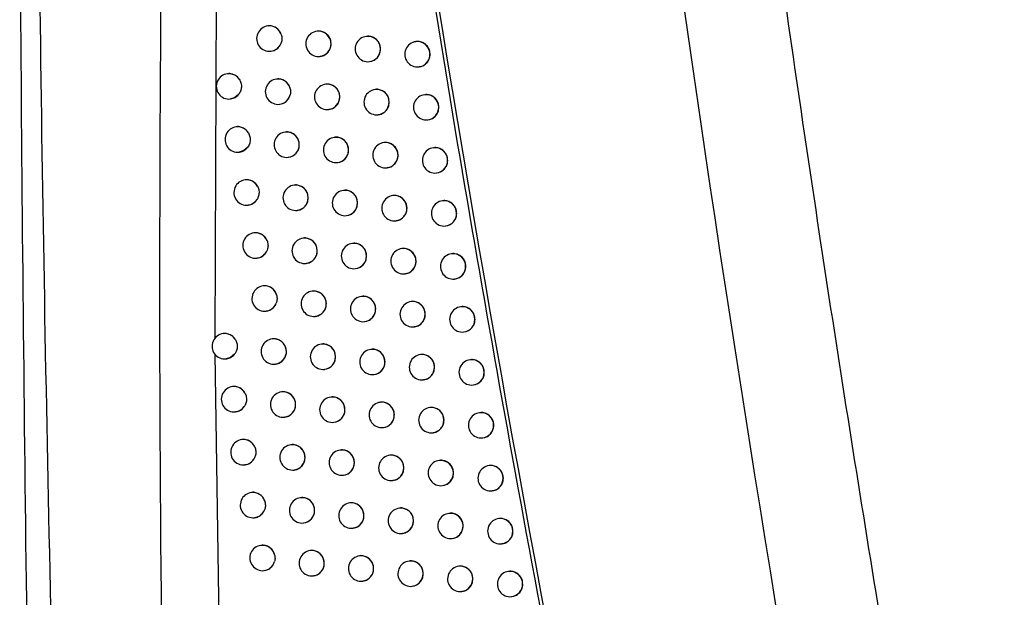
# Model space of a CAD drawing. Header units: millimetres. Extents: x -203 to 471, y -207 to 525.
# Tile 80 of 106: x 320 to 340, y 112 to 124. Entities that reach past the tile are written whole.
import ezdxf

# ---------------------------------------------------------------- set-up
doc = ezdxf.new("R2010")
doc.units = ezdxf.units.MM

msp = doc.modelspace()

# ---------------------------------------------------------------- linework, layer by layer
at = {"color": 7, "linetype": 'Continuous', "lineweight": 25}
for p, q in [((324.114, 128.342), (324.069, 117.306)), ((325.117, 123.472), (325.113, 123.471)), ((326.087, 123.369), (326.082, 123.368)), ((327.06, 123.266), (327.056, 123.265)), ((328.036, 123.163), (328.032, 123.163)), ((325.172, 122.975), (325.175, 122.975)), ((326.142, 122.872), (326.145, 122.872)), ((327.115, 122.769), (327.118, 122.769)), ((324.321, 122.53), (324.316, 122.529)), ((328.092, 122.666), (328.095, 122.667)), ((325.288, 122.426), (325.283, 122.425)), ((326.258, 122.323), (326.254, 122.322)), ((327.232, 122.22), (327.228, 122.219)), ((328.209, 122.117), (328.205, 122.117)), ((324.376, 122.033), (324.379, 122.033)), ((325.343, 121.929), (325.346, 121.929)), ((326.313, 121.826), (326.316, 121.826)), ((327.287, 121.723), (327.29, 121.723)), ((328.264, 121.62), (328.268, 121.621)), ((324.493, 121.484), (324.488, 121.483)), ((325.46, 121.38), (325.456, 121.38)), ((326.431, 121.277), (326.427, 121.277)), ((327.406, 121.174), (327.402, 121.174)), ((324.548, 120.987), (324.551, 120.987)), ((328.384, 121.072), (328.38, 121.071)), ((325.516, 120.883), (325.519, 120.884)), ((326.487, 120.78), (326.49, 120.78)), ((327.461, 120.677), (327.465, 120.678)), ((328.439, 120.575), (328.443, 120.575)), ((324.667, 120.439), (324.663, 120.438)), ((325.636, 120.335), (325.631, 120.334)), ((326.607, 120.232), (326.603, 120.231)), ((327.582, 120.129), (327.578, 120.129)), ((328.561, 120.027), (328.557, 120.026)), ((324.722, 119.942), (324.725, 119.942)), ((325.691, 119.838), (325.694, 119.838)), ((326.663, 119.735), (326.666, 119.735)), ((327.638, 119.632), (327.641, 119.633)), ((324.844, 119.394), (324.84, 119.393)), ((328.616, 119.53), (328.62, 119.53)), ((325.813, 119.29), (325.809, 119.29)), ((326.785, 119.187), (326.781, 119.186)), ((327.761, 119.084), (327.757, 119.084)), ((324.899, 118.897), (324.902, 118.897)), ((328.74, 118.982), (328.736, 118.982)), ((325.868, 118.793), (325.871, 118.793)), ((326.841, 118.69), (326.844, 118.69)), ((327.816, 118.587), (327.82, 118.588)), ((328.796, 118.485), (328.799, 118.486)), ((325.023, 118.349), (325.019, 118.348)), ((325.993, 118.246), (325.988, 118.245)), ((326.966, 118.143), (326.962, 118.142)), ((327.942, 118.04), (327.938, 118.039)), ((325.078, 117.852), (325.081, 117.852)), ((328.921, 117.938), (328.918, 117.937)), ((326.048, 117.749), (326.051, 117.749)), ((327.021, 117.646), (327.024, 117.646)), ((327.997, 117.543), (328.001, 117.543)), ((324.237, 117.408), (324.233, 117.408)), ((325.204, 117.305), (325.2, 117.304)), ((328.977, 117.441), (328.98, 117.441)), ((325.476, 117.077), (325.473, 117.012)), ((326.175, 117.201), (326.17, 117.201)), ((327.148, 117.099), (327.144, 117.098)), ((324.07, 117.013), (324.304, 100.832)), ((324.292, 116.911), (324.295, 116.912)), ((328.125, 116.996), (328.121, 116.996)), ((329.105, 116.894), (329.101, 116.893)), ((325.259, 116.808), (325.262, 116.808)), ((326.23, 116.704), (326.233, 116.705)), ((327.204, 116.602), (327.207, 116.602)), ((328.181, 116.499), (328.184, 116.499)), ((324.42, 116.365), (324.415, 116.364)), ((329.161, 116.397), (329.164, 116.397)), ((325.388, 116.261), (325.383, 116.26)), ((326.359, 116.158), (326.355, 116.157)), ((327.333, 116.055), (327.329, 116.054)), ((328.311, 115.952), (328.307, 115.952)), ((324.475, 115.868), (324.478, 115.868)), ((325.443, 115.764), (325.446, 115.764)), ((329.291, 115.85), (329.287, 115.85)), ((326.414, 115.661), (326.417, 115.661)), ((327.389, 115.558), (327.392, 115.558)), ((324.605, 115.321), (324.6, 115.321)), ((328.366, 115.456), (328.369, 115.456)), ((329.347, 115.353), (329.35, 115.354)), ((325.574, 115.218), (325.569, 115.217)), ((326.545, 115.114), (326.541, 115.114)), ((327.52, 115.012), (327.516, 115.011)), ((324.66, 114.824), (324.663, 114.824)), ((328.498, 114.909), (328.494, 114.909)), ((329.479, 114.807), (329.475, 114.807)), ((325.629, 114.721), (325.632, 114.721)), ((326.601, 114.617), (326.604, 114.618)), ((327.576, 114.515), (327.579, 114.515)), ((328.554, 114.412), (328.557, 114.413)), ((324.792, 114.278), (324.788, 114.277)), ((325.762, 114.175), (325.757, 114.174)), ((329.535, 114.31), (329.538, 114.311)), ((326.734, 114.072), (326.73, 114.071)), ((327.71, 113.969), (327.706, 113.968)), ((324.847, 113.781), (324.85, 113.781)), ((328.688, 113.866), (328.684, 113.866)), ((329.67, 113.765), (329.666, 113.764)), ((325.817, 113.678), (325.82, 113.678)), ((326.789, 113.575), (326.793, 113.575)), ((327.765, 113.472), (327.768, 113.472)), ((324.982, 113.235), (324.978, 113.235)), ((328.744, 113.37), (328.747, 113.37)), ((329.725, 113.268), (329.729, 113.268)), ((325.952, 113.132), (325.948, 113.132)), ((326.925, 113.029), (326.921, 113.029)), ((327.901, 112.926), (327.897, 112.926)), ((328.88, 112.824), (328.876, 112.824)), ((325.037, 112.738), (325.04, 112.739)), ((326.007, 112.635), (326.01, 112.635)), ((329.862, 112.722), (329.858, 112.722)), ((326.98, 112.532), (326.984, 112.532)), ((327.957, 112.429), (327.96, 112.43)), ((328.936, 112.327), (328.939, 112.328)), ((329.918, 112.225), (329.921, 112.226))]:
    msp.add_line(p, q, dxfattribs=at)
at = {"color": 7, "linetype": 'Continuous', "lineweight": 25, "flags": 128}
for points in [[(324.535, 122.119), (324.455, 122.056), (324.376, 122.033)], [(324.716, 121.085), (324.638, 121.016), (324.548, 120.987)], [(324.457, 117.005), (324.378, 116.938), (324.292, 116.911)]]:
    msp.add_lwpolyline(points, dxfattribs=at)
at = {"color": 7, "linetype": 'Continuous', "lineweight": 25}
for centre, radius, start, end in [((325.142, 123.223), 0.25, 96.8344, 276.8344), ((325.141, 123.225), 0.248, 18.1197, 96.6383), ((326.112, 123.12), 0.25, 96.8344, 276.8344), ((326.11, 123.121), 0.249, 359.7837, 96.4942), ((325.142, 123.22), 0.247, 276.9309, 336.4286), ((326.111, 123.118), 0.248, 277.0815, 0.4598), ((327.085, 123.017), 0.25, 96.8344, 276.8344), ((327.084, 123.018), 0.249, 359.7837, 96.4942), ((328.062, 122.914), 0.25, 96.8344, 276.8344), ((328.061, 122.915), 0.249, 359.7837, 96.4942), ((327.085, 123.015), 0.248, 277.0815, 0.4598), ((328.061, 122.912), 0.248, 277.0815, 0.4598), ((324.346, 122.281), 0.25, 96.8344, 276.8344), ((324.345, 122.284), 0.247, 34.6022, 96.7264), ((325.313, 122.177), 0.25, 96.8344, 276.8344), ((325.312, 122.179), 0.248, 9.0853, 96.5644), ((326.283, 122.074), 0.25, 96.8344, 276.8344), ((326.282, 122.075), 0.249, 359.7837, 96.4942), ((325.313, 122.174), 0.247, 276.9915, 345.4658), ((327.257, 121.971), 0.25, 96.8344, 276.8344), ((327.256, 121.972), 0.249, 359.7837, 96.4942), ((328.235, 121.869), 0.25, 96.8344, 276.8344), ((328.233, 121.869), 0.249, 359.7837, 96.4942), ((326.283, 122.072), 0.248, 277.0815, 0.4598), ((327.256, 121.969), 0.248, 277.0815, 0.4598), ((328.234, 121.867), 0.248, 277.0815, 0.4598), ((324.518, 121.235), 0.25, 96.8344, 276.8344), ((324.517, 121.238), 0.247, 31.256, 96.7052), ((325.486, 121.132), 0.25, 96.8344, 276.8344), ((325.484, 121.132), 0.249, 359.7837, 96.4942), ((326.457, 121.028), 0.25, 96.8344, 276.8344), ((326.455, 121.029), 0.249, 359.7837, 96.4942), ((327.432, 120.925), 0.25, 96.8344, 276.8344), ((327.43, 120.926), 0.249, 359.7837, 96.4942), ((325.485, 121.13), 0.248, 277.0815, 0.4598), ((326.456, 121.026), 0.248, 277.0815, 0.4598), ((328.409, 120.823), 0.25, 96.8344, 276.8344), ((328.408, 120.824), 0.249, 359.7837, 96.4942), ((327.431, 120.923), 0.248, 277.0815, 0.4598), ((328.409, 120.821), 0.248, 277.0815, 0.4598), ((324.693, 120.19), 0.25, 96.8344, 276.8344), ((324.692, 120.193), 0.247, 27.2747, 96.7191), ((325.661, 120.086), 0.25, 96.8344, 276.8344), ((325.659, 120.087), 0.249, 359.7837, 96.4942), ((326.633, 119.983), 0.25, 96.8344, 276.8344), ((326.631, 119.984), 0.249, 359.7837, 96.4942), ((324.693, 120.186), 0.246, 276.8794, 327.5245), ((325.66, 120.084), 0.248, 277.0815, 0.4598), ((326.632, 119.981), 0.248, 277.0815, 0.4598), ((327.608, 119.88), 0.25, 96.8344, 276.8344), ((327.606, 119.881), 0.249, 359.7837, 96.4942), ((328.587, 119.778), 0.25, 96.8344, 276.8344), ((328.585, 119.779), 0.249, 359.7837, 96.4942), ((327.607, 119.878), 0.248, 277.0815, 0.4598), ((328.586, 119.776), 0.248, 277.0815, 0.4598), ((324.869, 119.145), 0.25, 96.8344, 276.8344), ((324.868, 119.147), 0.247, 22.4373, 96.6891), ((325.838, 119.041), 0.25, 96.8344, 276.8344), ((325.837, 119.042), 0.249, 359.7837, 96.4942), ((324.869, 119.141), 0.246, 276.8999, 332.3929), ((325.838, 119.039), 0.248, 277.0815, 0.4598), ((326.811, 118.938), 0.25, 96.8344, 276.8344), ((326.809, 118.939), 0.249, 359.7837, 96.4942), ((327.787, 118.836), 0.25, 96.8344, 276.8344), ((327.785, 118.837), 0.249, 359.7837, 96.4942), ((326.81, 118.936), 0.248, 277.0815, 0.4598), ((327.786, 118.834), 0.248, 277.0815, 0.4598), ((328.766, 118.733), 0.25, 96.8344, 276.8344), ((328.764, 118.734), 0.249, 359.7837, 96.4942), ((328.765, 118.731), 0.248, 277.0815, 0.4598), ((325.048, 118.1), 0.25, 96.8344, 276.8344), ((325.047, 118.102), 0.248, 16.0287, 96.6223), ((326.018, 117.997), 0.25, 96.8344, 276.8344), ((326.017, 117.998), 0.249, 359.7837, 96.4942), ((326.991, 117.894), 0.25, 96.8344, 276.8344), ((326.99, 117.895), 0.249, 359.7837, 96.4942), ((327.968, 117.791), 0.25, 96.8344, 276.8344), ((327.966, 117.792), 0.249, 359.7837, 96.4942), ((325.048, 118.097), 0.247, 276.9457, 338.8377), ((326.017, 117.995), 0.248, 277.0815, 0.4598), ((326.99, 117.892), 0.248, 277.0815, 0.4598), ((328.947, 117.689), 0.25, 96.8344, 276.8344), ((328.946, 117.69), 0.249, 359.7837, 96.4942), ((327.967, 117.789), 0.248, 277.0815, 0.4598), ((328.946, 117.687), 0.248, 277.0815, 0.4598), ((324.262, 117.16), 0.25, 96.8344, 276.8344), ((324.261, 117.163), 0.247, 32.6274, 96.7142), ((325.23, 117.056), 0.25, 96.8344, 276.8344), ((325.228, 117.057), 0.249, 4.6266, 96.5007), ((326.2, 116.953), 0.25, 96.8344, 276.8344), ((326.199, 116.954), 0.249, 359.7837, 96.4942), ((327.174, 116.85), 0.25, 96.8344, 276.8344), ((327.172, 116.851), 0.249, 359.7837, 96.4942), ((325.229, 117.053), 0.247, 276.9807, 350.3466), ((326.199, 116.951), 0.248, 277.0815, 0.4598), ((328.151, 116.747), 0.25, 96.8344, 276.8344), ((328.149, 116.748), 0.249, 359.7837, 96.4942), ((329.131, 116.645), 0.25, 96.8344, 276.8344), ((329.129, 116.646), 0.249, 359.7837, 96.4942), ((327.173, 116.848), 0.248, 277.0815, 0.4598), ((328.15, 116.745), 0.248, 277.0815, 0.4598), ((329.13, 116.643), 0.248, 277.0815, 0.4598), ((324.445, 116.116), 0.25, 96.8344, 276.8344), ((324.444, 116.118), 0.247, 29.0052, 96.6746), ((325.413, 116.012), 0.25, 96.8344, 276.8344), ((325.412, 116.013), 0.249, 359.7837, 96.4942), ((326.384, 115.909), 0.25, 96.8344, 276.8344), ((326.383, 115.91), 0.249, 359.7837, 96.4942), ((324.445, 116.112), 0.246, 276.8741, 326.0294), ((325.412, 116.01), 0.248, 277.0815, 0.4598), ((326.384, 115.907), 0.248, 277.0815, 0.4598), ((327.359, 115.806), 0.25, 96.8344, 276.8344), ((327.357, 115.807), 0.249, 359.7837, 96.4942), ((328.336, 115.704), 0.25, 96.8344, 276.8344), ((328.335, 115.705), 0.249, 359.7837, 96.4942), ((327.358, 115.804), 0.248, 277.0815, 0.4598), ((329.317, 115.602), 0.25, 96.8344, 276.8344), ((329.315, 115.603), 0.249, 359.7837, 96.4942), ((328.335, 115.702), 0.248, 277.0815, 0.4598), ((329.316, 115.6), 0.248, 277.0815, 0.4598), ((324.63, 115.072), 0.25, 96.8344, 276.8344), ((324.629, 115.075), 0.247, 24.5757, 96.7029), ((325.599, 114.969), 0.25, 96.8344, 276.8344), ((325.597, 114.97), 0.249, 359.7837, 96.4942), ((324.63, 115.068), 0.246, 276.8913, 330.4578), ((325.598, 114.967), 0.248, 277.0815, 0.4598), ((326.571, 114.866), 0.25, 96.8344, 276.8344), ((326.569, 114.867), 0.249, 359.7837, 96.4942), ((327.546, 114.763), 0.25, 96.8344, 276.8344), ((327.544, 114.764), 0.249, 359.7837, 96.4942), ((326.57, 114.864), 0.248, 277.0815, 0.4598), ((327.545, 114.761), 0.248, 277.0815, 0.4598), ((328.524, 114.661), 0.25, 96.8344, 276.8344), ((328.522, 114.661), 0.249, 359.7837, 96.4942), ((329.505, 114.559), 0.25, 96.8344, 276.8344), ((329.504, 114.559), 0.249, 359.7837, 96.4942), ((328.523, 114.659), 0.248, 277.0815, 0.4598), ((329.504, 114.557), 0.248, 277.0815, 0.4598), ((324.818, 114.029), 0.25, 96.8344, 276.8344), ((324.817, 114.031), 0.248, 19.0258, 96.6457), ((325.787, 113.926), 0.25, 96.8344, 276.8344), ((325.786, 113.927), 0.249, 359.7837, 96.4942), ((326.76, 113.823), 0.25, 96.8344, 276.8344), ((326.758, 113.824), 0.249, 359.7837, 96.4942), ((327.735, 113.72), 0.25, 96.8344, 276.8344), ((327.734, 113.721), 0.249, 359.7837, 96.4942), ((324.818, 114.026), 0.247, 276.9291, 336.0658), ((325.786, 113.924), 0.248, 277.0815, 0.4598), ((326.759, 113.821), 0.248, 277.0815, 0.4598), ((328.714, 113.618), 0.25, 96.8344, 276.8344), ((328.712, 113.619), 0.249, 359.7837, 96.4942), ((329.696, 113.516), 0.25, 96.8344, 276.8344), ((329.694, 113.517), 0.249, 359.7837, 96.4942), ((327.734, 113.718), 0.248, 277.0815, 0.4598), ((328.713, 113.616), 0.248, 277.0815, 0.4598), ((329.695, 113.514), 0.248, 277.0815, 0.4598), ((325.007, 112.987), 0.25, 96.8344, 276.8344), ((325.006, 112.988), 0.248, 10.8278, 96.5798), ((325.978, 112.883), 0.25, 96.8344, 276.8344), ((325.976, 112.884), 0.249, 359.7837, 96.4942), ((326.951, 112.78), 0.25, 96.8344, 276.8344), ((326.949, 112.781), 0.249, 359.7837, 96.4942), ((325.007, 112.984), 0.247, 276.9832, 344.3126), ((325.977, 112.881), 0.248, 277.0815, 0.4598), ((327.927, 112.678), 0.25, 96.8344, 276.8344), ((327.925, 112.679), 0.249, 359.7837, 96.4942), ((328.906, 112.575), 0.25, 96.8344, 276.8344), ((328.904, 112.576), 0.249, 359.7837, 96.4942), ((326.95, 112.778), 0.248, 277.0815, 0.4598), ((327.926, 112.676), 0.248, 277.0815, 0.4598), ((329.888, 112.474), 0.25, 96.8344, 276.8344), ((329.887, 112.474), 0.249, 359.7837, 96.4942), ((328.905, 112.573), 0.248, 277.0815, 0.4598), ((329.887, 112.472), 0.248, 277.0815, 0.4598)]:
    msp.add_arc(centre, radius, start, end, dxfattribs=at)
for points, knots in [([(331.851, 153.14), (331.906, 152.561), (332.015, 151.405), (332.186, 149.671), (332.361, 147.938), (332.541, 146.206), (332.726, 144.473), (332.916, 142.742), (333.111, 141.011), (333.312, 139.28), (333.517, 137.55), (333.727, 135.821), (333.943, 134.092), (334.163, 132.364), (334.389, 130.636), (334.62, 128.909), (334.855, 127.183), (335.176, 124.88), (335.59, 122.003), (336.107, 118.553), (336.644, 115.106), (337.201, 111.663), (337.778, 108.224), (338.376, 104.788), (338.992, 101.355), (339.42, 99.069), (339.633, 97.927)], [0, 0, 0, 0, 0.031233, 0.062465, 0.093696, 0.124926, 0.156156, 0.187386, 0.218616, 0.249847, 0.281078, 0.31231, 0.343544, 0.374779, 0.406016, 0.437255, 0.468497, 0.499741, 0.56229, 0.624831, 0.687364, 0.749893, 0.812419, 0.874944, 0.93747, 1, 1, 1, 1]), ([(321.702, 85.749), (321.679, 86.273), (321.327, 94.429), (320.808, 110.227), (320.564, 126.511), (320.531, 135.156), (320.527, 136.159)], [0, 0, 0, 0, 0.0311838, 0.4856768, 0.9403236, 1, 1, 1, 1]), ([(320.362, 111.773), (320.314, 115.821), (320.218, 123.917), (320.222, 132.015), (320.224, 136.065)], [0, 0, 0, 0, 0.499972, 1, 1, 1, 1]), ([(323.126, 134.812), (323.053, 129.349), (322.906, 118.424), (323.116, 102.033), (323.543, 91.115), (323.756, 85.656)], [0, 0, 0, 0, 0.3333331, 0.6666894, 1, 1, 1, 1]), ([(327.035, 132.795), (327.487, 129.768), (328.393, 123.713), (329.997, 114.479), (331.787, 105.087), (333.163, 98.736), (333.851, 95.56)], [0, 0, 0, 0, 0.242531, 0.485144, 0.742523, 1, 1, 1, 1]), ([(325.377, 123.302), (325.376, 123.303), (325.367, 123.331), (325.34, 123.382), (325.278, 123.439), (325.202, 123.47), (325.144, 123.48), (325.117, 123.472), (325.117, 123.472)], [0, 0, 0, 0, 0.009978, 0.25495, 0.500572, 0.747511, 0.995718, 1, 1, 1, 1]), ([(325.377, 123.302), (325.383, 123.275), (325.395, 123.22), (325.383, 123.158), (325.371, 123.127), (325.368, 123.121)], [0, 0, 0, 0, 0.451615, 0.90323, 1, 1, 1, 1]), ([(326.36, 123.12), (326.357, 123.148), (326.352, 123.204), (326.31, 123.279), (326.248, 123.336), (326.171, 123.367), (326.114, 123.376), (326.087, 123.368), (326.087, 123.368)], [0, 0, 0, 0, 0.198939, 0.397866, 0.59711, 0.796991, 0.997492, 1, 1, 1, 1]), ([(325.175, 122.978), (325.193, 122.981), (325.239, 122.986), (325.303, 123.027), (325.347, 123.077), (325.364, 123.112), (325.368, 123.121)], [0, 0, 0, 0, 0.221188, 0.550234, 0.877829, 1, 1, 1, 1]), ([(326.144, 122.875), (326.163, 122.877), (326.209, 122.883), (326.274, 122.923), (326.328, 122.987), (326.356, 123.057), (326.359, 123.102), (326.36, 123.12)], [0, 0, 0, 0, 0.157839, 0.391105, 0.62372, 0.855549, 1, 1, 1, 1]), ([(327.334, 123.017), (327.331, 123.045), (327.326, 123.101), (327.284, 123.176), (327.221, 123.234), (327.144, 123.264), (327.087, 123.273), (327.06, 123.266), (327.06, 123.265)], [0, 0, 0, 0, 0.1993603, 0.3987147, 0.5982307, 0.798066, 0.9982151, 1, 1, 1, 1]), ([(328.312, 122.915), (328.309, 122.943), (328.303, 122.999), (328.261, 123.074), (328.198, 123.131), (328.121, 123.161), (328.063, 123.171), (328.037, 123.163), (328.036, 123.163)], [0, 0, 0, 0, 0.199637, 0.399272, 0.598965, 0.798769, 0.998684, 1, 1, 1, 1]), ([(327.118, 122.772), (327.136, 122.774), (327.183, 122.78), (327.247, 122.821), (327.302, 122.884), (327.33, 122.954), (327.333, 123), (327.334, 123.017)], [0, 0, 0, 0, 0.158232, 0.390915, 0.623239, 0.855162, 1, 1, 1, 1]), ([(328.095, 122.67), (328.113, 122.672), (328.16, 122.678), (328.225, 122.718), (328.28, 122.782), (328.308, 122.852), (328.311, 122.897), (328.312, 122.915)], [0, 0, 0, 0, 0.158475, 0.390768, 0.622906, 0.854901, 1, 1, 1, 1]), ([(324.548, 122.424), (324.545, 122.428), (324.527, 122.455), (324.481, 122.497), (324.406, 122.527), (324.348, 122.538), (324.321, 122.53), (324.321, 122.529)], [0, 0, 0, 0, 0.05551, 0.365785, 0.678372, 0.993166, 1, 1, 1, 1]), ([(324.548, 122.424), (324.562, 122.4), (324.588, 122.351), (324.596, 122.265), (324.579, 122.184), (324.549, 122.14), (324.535, 122.119)], [0, 0, 0, 0, 0.255119, 0.510236, 0.765383, 1, 1, 1, 1]), ([(325.557, 122.218), (325.554, 122.232), (325.545, 122.273), (325.51, 122.336), (325.448, 122.393), (325.372, 122.424), (325.315, 122.434), (325.288, 122.426), (325.288, 122.426)], [0, 0, 0, 0, 0.113129, 0.332753, 0.552906, 0.774134, 0.996396, 1, 1, 1, 1]), ([(326.531, 122.074), (326.529, 122.102), (326.523, 122.158), (326.481, 122.233), (326.419, 122.29), (326.342, 122.321), (326.285, 122.33), (326.258, 122.323), (326.258, 122.322)], [0, 0, 0, 0, 0.199028, 0.398045, 0.597346, 0.797217, 0.997642, 1, 1, 1, 1]), ([(324.378, 122.036), (324.396, 122.038), (324.442, 122.044), (324.496, 122.077), (324.525, 122.108), (324.535, 122.119)], [0, 0, 0, 0, 0.303469, 0.757709, 1, 1, 1, 1]), ([(325.345, 121.932), (325.364, 121.935), (325.409, 121.94), (325.474, 121.981), (325.527, 122.041), (325.544, 122.09), (325.552, 122.112)], [0, 0, 0, 0, 0.192078, 0.47741, 0.761593, 1, 1, 1, 1]), ([(325.557, 122.218), (325.559, 122.19), (325.562, 122.154), (325.554, 122.12), (325.552, 122.112)], [0, 0, 0, 0, 0.787014, 1, 1, 1, 1]), ([(327.506, 121.971), (327.503, 121.999), (327.498, 122.055), (327.456, 122.13), (327.393, 122.188), (327.316, 122.218), (327.258, 122.228), (327.232, 122.22), (327.232, 122.22)], [0, 0, 0, 0, 0.199417, 0.398829, 0.598382, 0.79821, 0.99831, 1, 1, 1, 1]), ([(328.484, 121.869), (328.482, 121.897), (328.476, 121.953), (328.434, 122.028), (328.371, 122.085), (328.293, 122.115), (328.236, 122.125), (328.209, 122.117), (328.209, 122.117)], [0, 0, 0, 0, 0.199666, 0.39933, 0.599042, 0.798842, 0.99873, 1, 1, 1, 1]), ([(326.316, 121.829), (326.334, 121.831), (326.38, 121.837), (326.445, 121.877), (326.5, 121.941), (326.528, 122.011), (326.53, 122.057), (326.531, 122.074)], [0, 0, 0, 0, 0.157917, 0.391058, 0.623613, 0.855464, 1, 1, 1, 1]), ([(327.29, 121.726), (327.308, 121.728), (327.355, 121.734), (327.42, 121.775), (327.474, 121.838), (327.502, 121.908), (327.505, 121.954), (327.506, 121.971)], [0, 0, 0, 0, 0.1582801, 0.3908832, 0.6231693, 0.8551077, 1, 1, 1, 1]), ([(328.267, 121.624), (328.286, 121.626), (328.332, 121.632), (328.398, 121.672), (328.453, 121.736), (328.481, 121.806), (328.483, 121.851), (328.484, 121.869)], [0, 0, 0, 0, 0.158495, 0.390744, 0.622864, 0.854871, 1, 1, 1, 1]), ([(324.728, 121.366), (324.723, 121.374), (324.703, 121.406), (324.653, 121.451), (324.578, 121.482), (324.52, 121.492), (324.493, 121.484), (324.493, 121.484)], [0, 0, 0, 0, 0.104432, 0.398937, 0.695456, 0.993902, 1, 1, 1, 1]), ([(324.728, 121.366), (324.74, 121.341), (324.764, 121.29), (324.767, 121.205), (324.748, 121.134), (324.725, 121.098), (324.716, 121.085)], [0, 0, 0, 0, 0.280105, 0.56021, 0.840341, 1, 1, 1, 1]), ([(325.733, 121.132), (325.73, 121.16), (325.725, 121.216), (325.683, 121.29), (325.621, 121.348), (325.545, 121.378), (325.488, 121.388), (325.461, 121.38), (325.46, 121.38)], [0, 0, 0, 0, 0.198617, 0.397219, 0.596256, 0.796173, 0.99694, 1, 1, 1, 1]), ([(326.705, 121.028), (326.702, 121.056), (326.697, 121.113), (326.655, 121.187), (326.593, 121.245), (326.516, 121.275), (326.458, 121.285), (326.432, 121.277), (326.431, 121.277)], [0, 0, 0, 0, 0.19911, 0.398212, 0.597565, 0.797427, 0.997782, 1, 1, 1, 1]), ([(327.681, 120.926), (327.678, 120.954), (327.672, 121.01), (327.63, 121.085), (327.567, 121.142), (327.49, 121.172), (327.433, 121.182), (327.406, 121.174), (327.406, 121.174)], [0, 0, 0, 0, 0.199469, 0.398934, 0.598519, 0.798341, 0.998397, 1, 1, 1, 1]), ([(324.55, 120.99), (324.569, 120.993), (324.614, 120.998), (324.672, 121.034), (324.703, 121.07), (324.716, 121.085)], [0, 0, 0, 0, 0.281702, 0.702622, 1, 1, 1, 1]), ([(325.518, 120.887), (325.537, 120.889), (325.582, 120.894), (325.647, 120.935), (325.702, 120.999), (325.73, 121.069), (325.732, 121.114), (325.733, 121.132)], [0, 0, 0, 0, 0.157533, 0.391237, 0.62408, 0.855845, 1, 1, 1, 1]), ([(326.489, 120.784), (326.508, 120.786), (326.554, 120.791), (326.619, 120.832), (326.673, 120.896), (326.701, 120.965), (326.704, 121.011), (326.705, 121.028)], [0, 0, 0, 0, 0.157989, 0.391015, 0.623515, 0.855386, 1, 1, 1, 1]), ([(328.659, 120.823), (328.657, 120.852), (328.651, 120.908), (328.609, 120.982), (328.546, 121.04), (328.468, 121.07), (328.41, 121.08), (328.384, 121.072), (328.384, 121.072)], [0, 0, 0, 0, 0.199691, 0.399381, 0.599109, 0.798905, 0.99877, 1, 1, 1, 1]), ([(327.464, 120.681), (327.483, 120.683), (327.529, 120.689), (327.594, 120.729), (327.649, 120.793), (327.677, 120.863), (327.68, 120.908), (327.681, 120.926)], [0, 0, 0, 0, 0.158324, 0.390853, 0.623106, 0.855059, 1, 1, 1, 1]), ([(328.442, 120.578), (328.461, 120.581), (328.507, 120.586), (328.572, 120.627), (328.627, 120.691), (328.656, 120.76), (328.658, 120.806), (328.659, 120.823)], [0, 0, 0, 0, 0.158511, 0.390722, 0.622827, 0.854844, 1, 1, 1, 1]), ([(324.911, 120.306), (324.903, 120.319), (324.882, 120.357), (324.828, 120.406), (324.752, 120.436), (324.695, 120.446), (324.668, 120.438), (324.667, 120.438)], [0, 0, 0, 0, 0.155849, 0.433713, 0.713319, 0.994592, 1, 1, 1, 1]), ([(324.911, 120.306), (324.922, 120.28), (324.942, 120.228), (324.939, 120.142), (324.919, 120.085), (324.903, 120.057), (324.9, 120.054)], [0, 0, 0, 0, 0.31681, 0.633618, 0.950449, 1, 1, 1, 1]), ([(325.909, 120.086), (325.906, 120.114), (325.9, 120.17), (325.858, 120.245), (325.797, 120.303), (325.72, 120.333), (325.663, 120.343), (325.636, 120.335), (325.636, 120.335)], [0, 0, 0, 0, 0.198727, 0.397441, 0.596547, 0.796451, 0.997124, 1, 1, 1, 1]), ([(326.881, 119.983), (326.878, 120.011), (326.873, 120.067), (326.831, 120.142), (326.769, 120.2), (326.692, 120.23), (326.634, 120.24), (326.608, 120.232), (326.607, 120.232)], [0, 0, 0, 0, 0.199187, 0.398366, 0.597768, 0.79762, 0.99791, 1, 1, 1, 1]), ([(324.725, 119.945), (324.743, 119.947), (324.789, 119.953), (324.852, 119.991), (324.885, 120.033), (324.9, 120.054)], [0, 0, 0, 0, 0.259877, 0.647547, 1, 1, 1, 1]), ([(325.693, 119.841), (325.712, 119.844), (325.758, 119.849), (325.822, 119.89), (325.877, 119.953), (325.905, 120.023), (325.908, 120.069), (325.909, 120.086)], [0, 0, 0, 0, 0.1576282, 0.391179, 0.6239472, 0.8557384, 1, 1, 1, 1]), ([(326.665, 119.738), (326.684, 119.741), (326.73, 119.746), (326.795, 119.787), (326.849, 119.85), (326.877, 119.92), (326.88, 119.966), (326.881, 119.983)], [0, 0, 0, 0, 0.158056, 0.390976, 0.623424, 0.855314, 1, 1, 1, 1]), ([(327.857, 119.881), (327.854, 119.909), (327.849, 119.965), (327.807, 120.04), (327.744, 120.097), (327.667, 120.127), (327.609, 120.137), (327.583, 120.129), (327.582, 120.129)], [0, 0, 0, 0, 0.199516, 0.399028, 0.598643, 0.79846, 0.998475, 1, 1, 1, 1]), ([(328.837, 119.778), (328.834, 119.806), (328.828, 119.863), (328.786, 119.937), (328.723, 119.995), (328.645, 120.025), (328.587, 120.035), (328.561, 120.027), (328.561, 120.027)], [0, 0, 0, 0, 0.199713, 0.399425, 0.599166, 0.798958, 0.998803, 1, 1, 1, 1]), ([(327.641, 119.636), (327.659, 119.638), (327.705, 119.644), (327.77, 119.684), (327.825, 119.748), (327.853, 119.818), (327.856, 119.863), (327.857, 119.881)], [0, 0, 0, 0, 0.158363, 0.390826, 0.623047, 0.855014, 1, 1, 1, 1]), ([(328.619, 119.533), (328.638, 119.536), (328.684, 119.541), (328.749, 119.582), (328.805, 119.645), (328.833, 119.715), (328.836, 119.761), (328.837, 119.778)], [0, 0, 0, 0, 0.1585229, 0.3907013, 0.622794, 0.8548196, 1, 1, 1, 1]), ([(325.097, 119.242), (325.087, 119.262), (325.064, 119.307), (325.004, 119.361), (324.929, 119.391), (324.871, 119.401), (324.845, 119.393), (324.844, 119.393)], [0, 0, 0, 0, 0.211208, 0.471085, 0.732452, 0.995246, 1, 1, 1, 1]), ([(325.097, 119.242), (325.105, 119.215), (325.121, 119.161), (325.113, 119.085), (325.095, 119.043), (325.088, 119.027)], [0, 0, 0, 0, 0.377048, 0.754096, 1, 1, 1, 1]), ([(326.086, 119.041), (326.083, 119.069), (326.078, 119.126), (326.036, 119.2), (325.974, 119.258), (325.897, 119.288), (325.84, 119.298), (325.813, 119.29), (325.813, 119.29)], [0, 0, 0, 0, 0.19883, 0.3976474, 0.5968195, 0.7967106, 0.9972967, 1, 1, 1, 1]), ([(324.902, 118.9), (324.92, 118.902), (324.966, 118.908), (325.03, 118.948), (325.07, 118.994), (325.085, 119.023), (325.088, 119.027)], [0, 0, 0, 0, 0.237247, 0.590605, 0.942331, 1, 1, 1, 1]), ([(325.871, 118.797), (325.889, 118.799), (325.935, 118.804), (326, 118.845), (326.055, 118.909), (326.082, 118.978), (326.085, 119.024), (326.086, 119.041)], [0, 0, 0, 0, 0.1577176, 0.391126, 0.6238241, 0.85564, 1, 1, 1, 1]), ([(327.059, 118.938), (327.057, 118.967), (327.051, 119.023), (327.009, 119.097), (326.947, 119.155), (326.87, 119.185), (326.812, 119.195), (326.786, 119.187), (326.785, 119.187)], [0, 0, 0, 0, 0.199257, 0.398507, 0.597955, 0.797799, 0.998029, 1, 1, 1, 1]), ([(328.036, 118.836), (328.033, 118.864), (328.028, 118.92), (327.985, 118.995), (327.923, 119.052), (327.845, 119.082), (327.788, 119.092), (327.761, 119.084), (327.761, 119.084)], [0, 0, 0, 0, 0.199558, 0.399113, 0.598756, 0.798567, 0.998545, 1, 1, 1, 1]), ([(326.843, 118.694), (326.862, 118.696), (326.908, 118.701), (326.973, 118.742), (327.028, 118.806), (327.056, 118.875), (327.058, 118.921), (327.059, 118.938)], [0, 0, 0, 0, 0.158118, 0.39094, 0.62334, 0.855248, 1, 1, 1, 1]), ([(327.819, 118.591), (327.838, 118.593), (327.884, 118.599), (327.949, 118.639), (328.004, 118.703), (328.032, 118.773), (328.035, 118.818), (328.036, 118.836)], [0, 0, 0, 0, 0.158397, 0.3908, 0.622994, 0.854973, 1, 1, 1, 1]), ([(329.016, 118.734), (329.013, 118.762), (329.008, 118.818), (328.965, 118.893), (328.902, 118.95), (328.825, 118.98), (328.767, 118.99), (328.74, 118.982), (328.74, 118.982)], [0, 0, 0, 0, 0.199731, 0.399461, 0.599213, 0.799003, 0.99883, 1, 1, 1, 1]), ([(328.798, 118.489), (328.817, 118.491), (328.864, 118.497), (328.929, 118.537), (328.984, 118.601), (329.012, 118.671), (329.015, 118.716), (329.016, 118.734)], [0, 0, 0, 0, 0.158531, 0.390681, 0.622764, 0.854799, 1, 1, 1, 1]), ([(325.285, 118.171), (325.284, 118.175), (325.275, 118.205), (325.246, 118.259), (325.184, 118.316), (325.108, 118.347), (325.05, 118.357), (325.023, 118.349), (325.023, 118.349)], [0, 0, 0, 0, 0.035928, 0.274531, 0.513749, 0.754218, 0.995886, 1, 1, 1, 1]), ([(326.266, 117.997), (326.263, 118.025), (326.258, 118.081), (326.216, 118.156), (326.154, 118.213), (326.077, 118.243), (326.02, 118.253), (325.993, 118.245), (325.993, 118.245)], [0, 0, 0, 0, 0.198926, 0.39784, 0.597073, 0.796953, 0.997458, 1, 1, 1, 1]), ([(325.285, 118.171), (325.291, 118.143), (325.302, 118.088), (325.286, 118.034), (325.278, 118.008)], [0, 0, 0, 0, 0.505365, 1, 1, 1, 1]), ([(327.24, 117.894), (327.237, 117.922), (327.232, 117.978), (327.189, 118.053), (327.127, 118.111), (327.05, 118.141), (326.993, 118.15), (326.966, 118.143), (326.966, 118.142)], [0, 0, 0, 0, 0.199322, 0.398638, 0.598127, 0.797963, 0.998139, 1, 1, 1, 1]), ([(328.217, 117.792), (328.214, 117.82), (328.209, 117.876), (328.166, 117.95), (328.104, 118.008), (328.026, 118.038), (327.969, 118.048), (327.942, 118.04), (327.942, 118.04)], [0, 0, 0, 0, 0.199596, 0.399189, 0.598856, 0.798662, 0.998608, 1, 1, 1, 1]), ([(325.081, 117.855), (325.099, 117.858), (325.145, 117.863), (325.209, 117.904), (325.256, 117.957), (325.273, 117.995), (325.278, 118.008)], [0, 0, 0, 0, 0.212549, 0.528656, 0.843425, 1, 1, 1, 1]), ([(326.051, 117.752), (326.069, 117.754), (326.115, 117.76), (326.18, 117.8), (326.234, 117.864), (326.262, 117.934), (326.265, 117.979), (326.266, 117.997)], [0, 0, 0, 0, 0.157802, 0.391077, 0.62371, 0.855549, 1, 1, 1, 1]), ([(327.024, 117.649), (327.042, 117.651), (327.089, 117.657), (327.153, 117.698), (327.208, 117.761), (327.236, 117.831), (327.239, 117.877), (327.24, 117.894)], [0, 0, 0, 0, 0.158175, 0.390906, 0.623263, 0.855188, 1, 1, 1, 1]), ([(329.198, 117.689), (329.195, 117.718), (329.189, 117.774), (329.147, 117.848), (329.084, 117.906), (329.006, 117.936), (328.948, 117.946), (328.922, 117.938), (328.921, 117.938)], [0, 0, 0, 0, 0.199746, 0.399491, 0.599252, 0.799038, 0.998851, 1, 1, 1, 1]), ([(328, 117.546), (328.019, 117.549), (328.065, 117.554), (328.13, 117.595), (328.185, 117.659), (328.213, 117.729), (328.216, 117.774), (328.217, 117.792)], [0, 0, 0, 0, 0.1584276, 0.3907762, 0.6229461, 0.8549365, 1, 1, 1, 1]), ([(328.98, 117.444), (328.999, 117.447), (329.045, 117.452), (329.11, 117.493), (329.165, 117.557), (329.194, 117.626), (329.197, 117.672), (329.198, 117.689)], [0, 0, 0, 0, 0.158536, 0.390663, 0.622738, 0.85478, 1, 1, 1, 1]), ([(324.469, 117.296), (324.467, 117.299), (324.45, 117.325), (324.408, 117.368), (324.334, 117.403), (324.273, 117.416), (324.242, 117.408), (324.237, 117.406)], [0, 0, 0, 0, 0.040285, 0.340914, 0.64361, 0.948409, 1, 1, 1, 1]), ([(324.469, 117.296), (324.482, 117.271), (324.507, 117.221), (324.512, 117.135), (324.494, 117.061), (324.468, 117.021), (324.457, 117.005)], [0, 0, 0, 0, 0.269939, 0.539877, 0.809841, 1, 1, 1, 1]), ([(325.476, 117.077), (325.473, 117.098), (325.465, 117.146), (325.427, 117.215), (325.365, 117.272), (325.289, 117.303), (325.231, 117.313), (325.205, 117.305), (325.204, 117.305)], [0, 0, 0, 0, 0.1566074, 0.3655049, 0.574892, 0.7852752, 0.9966152, 1, 1, 1, 1]), ([(326.448, 116.953), (326.445, 116.981), (326.44, 117.037), (326.398, 117.112), (326.336, 117.169), (326.259, 117.199), (326.202, 117.209), (326.175, 117.201), (326.175, 117.201)], [0, 0, 0, 0, 0.199015, 0.398019, 0.597309, 0.797178, 0.997608, 1, 1, 1, 1]), ([(327.423, 116.85), (327.42, 116.878), (327.414, 116.934), (327.372, 117.009), (327.31, 117.067), (327.233, 117.097), (327.175, 117.106), (327.149, 117.098), (327.148, 117.098)], [0, 0, 0, 0, 0.199381, 0.398758, 0.598285, 0.798114, 0.998239, 1, 1, 1, 1]), ([(324.295, 116.914), (324.299, 116.913), (324.33, 116.913), (324.386, 116.939), (324.434, 116.976), (324.454, 117.001), (324.457, 117.005)], [0, 0, 0, 0, 0.061225, 0.494535, 0.926305, 1, 1, 1, 1]), ([(325.262, 116.811), (325.28, 116.813), (325.326, 116.819), (325.391, 116.859), (325.445, 116.923), (325.467, 116.979), (325.473, 117.009), (325.473, 117.012)], [0, 0, 0, 0, 0.179395, 0.445825, 0.711224, 0.975308, 1, 1, 1, 1]), ([(326.233, 116.708), (326.251, 116.71), (326.297, 116.716), (326.362, 116.756), (326.417, 116.82), (326.444, 116.89), (326.447, 116.935), (326.448, 116.953)], [0, 0, 0, 0, 0.15788, 0.391033, 0.623605, 0.855465, 1, 1, 1, 1]), ([(328.401, 116.748), (328.398, 116.776), (328.392, 116.832), (328.35, 116.907), (328.287, 116.964), (328.21, 116.994), (328.152, 117.004), (328.125, 116.996), (328.125, 116.996)], [0, 0, 0, 0, 0.19963, 0.399257, 0.598945, 0.798747, 0.998663, 1, 1, 1, 1]), ([(329.381, 116.646), (329.379, 116.674), (329.373, 116.73), (329.33, 116.805), (329.267, 116.862), (329.19, 116.892), (329.132, 116.902), (329.105, 116.894), (329.105, 116.894)], [0, 0, 0, 0, 0.1997576, 0.3995148, 0.5992823, 0.7990659, 0.9988666, 1, 1, 1, 1]), ([(327.206, 116.605), (327.225, 116.607), (327.271, 116.613), (327.336, 116.654), (327.391, 116.717), (327.419, 116.787), (327.422, 116.833), (327.423, 116.85)], [0, 0, 0, 0, 0.1582273, 0.3908754, 0.6231925, 0.8551323, 1, 1, 1, 1]), ([(328.183, 116.503), (328.202, 116.505), (328.249, 116.511), (328.314, 116.551), (328.369, 116.615), (328.397, 116.685), (328.399, 116.73), (328.401, 116.748)], [0, 0, 0, 0, 0.158454, 0.390754, 0.622902, 0.854903, 1, 1, 1, 1]), ([(329.164, 116.4), (329.182, 116.403), (329.229, 116.408), (329.294, 116.449), (329.349, 116.513), (329.378, 116.582), (329.38, 116.628), (329.381, 116.646)], [0, 0, 0, 0, 0.158537, 0.390644, 0.622714, 0.854764, 1, 1, 1, 1]), ([(324.66, 116.238), (324.653, 116.25), (324.632, 116.284), (324.58, 116.332), (324.505, 116.362), (324.447, 116.372), (324.42, 116.364), (324.42, 116.364)], [0, 0, 0, 0, 0.134746, 0.419444, 0.705993, 0.994307, 1, 1, 1, 1]), ([(324.66, 116.238), (324.671, 116.213), (324.693, 116.161), (324.693, 116.075), (324.673, 116.013), (324.654, 115.982), (324.649, 115.974)], [0, 0, 0, 0, 0.3010025, 0.6020038, 0.9030283, 1, 1, 1, 1]), ([(325.661, 116.012), (325.658, 116.04), (325.652, 116.096), (325.611, 116.171), (325.549, 116.229), (325.472, 116.259), (325.415, 116.269), (325.388, 116.261), (325.388, 116.261)], [0, 0, 0, 0, 0.198644, 0.397274, 0.596326, 0.796237, 0.996975, 1, 1, 1, 1]), ([(326.633, 115.909), (326.63, 115.937), (326.624, 115.993), (326.582, 116.068), (326.52, 116.126), (326.443, 116.156), (326.386, 116.166), (326.359, 116.158), (326.359, 116.158)], [0, 0, 0, 0, 0.199097, 0.398185, 0.597528, 0.797387, 0.997747, 1, 1, 1, 1]), ([(324.477, 115.871), (324.496, 115.873), (324.541, 115.879), (324.603, 115.916), (324.635, 115.956), (324.649, 115.974)], [0, 0, 0, 0, 0.267609, 0.667112, 1, 1, 1, 1]), ([(325.445, 115.767), (325.464, 115.77), (325.51, 115.775), (325.574, 115.816), (325.629, 115.879), (325.657, 115.949), (325.66, 115.995), (325.661, 116.012)], [0, 0, 0, 0, 0.157533, 0.391191, 0.624024, 0.855808, 1, 1, 1, 1]), ([(326.417, 115.664), (326.435, 115.667), (326.481, 115.672), (326.546, 115.713), (326.601, 115.776), (326.629, 115.846), (326.632, 115.892), (326.633, 115.909)], [0, 0, 0, 0, 0.1579534, 0.3909918, 0.6235078, 0.8553878, 1, 1, 1, 1]), ([(327.608, 115.806), (327.605, 115.834), (327.599, 115.891), (327.557, 115.965), (327.495, 116.023), (327.418, 116.053), (327.36, 116.063), (327.333, 116.055), (327.333, 116.055)], [0, 0, 0, 0, 0.199436, 0.398867, 0.598429, 0.798252, 0.99833, 1, 1, 1, 1]), ([(328.586, 115.704), (328.583, 115.732), (328.578, 115.788), (328.535, 115.863), (328.472, 115.921), (328.395, 115.951), (328.337, 115.96), (328.311, 115.952), (328.311, 115.952)], [0, 0, 0, 0, 0.1996593, 0.3993168, 0.5990233, 0.7988214, 0.9987114, 1, 1, 1, 1]), ([(327.391, 115.561), (327.41, 115.564), (327.456, 115.569), (327.521, 115.61), (327.576, 115.674), (327.604, 115.743), (327.607, 115.789), (327.608, 115.806)], [0, 0, 0, 0, 0.158275, 0.390847, 0.623128, 0.855082, 1, 1, 1, 1]), ([(329.567, 115.602), (329.565, 115.63), (329.559, 115.686), (329.516, 115.761), (329.453, 115.819), (329.376, 115.849), (329.318, 115.858), (329.291, 115.85), (329.291, 115.85)], [0, 0, 0, 0, 0.1997663, 0.3995323, 0.5993044, 0.7990856, 0.9988765, 1, 1, 1, 1]), ([(328.369, 115.459), (328.388, 115.461), (328.434, 115.467), (328.499, 115.508), (328.554, 115.571), (328.582, 115.641), (328.585, 115.687), (328.586, 115.704)], [0, 0, 0, 0, 0.158476, 0.390733, 0.622863, 0.854874, 1, 1, 1, 1]), ([(329.35, 115.357), (329.368, 115.359), (329.415, 115.365), (329.48, 115.406), (329.535, 115.469), (329.564, 115.539), (329.566, 115.585), (329.567, 115.602)], [0, 0, 0, 0, 0.1585355, 0.3906271, 0.6226934, 0.8547505, 1, 1, 1, 1]), ([(324.854, 115.178), (324.845, 115.195), (324.822, 115.237), (324.765, 115.288), (324.69, 115.319), (324.632, 115.329), (324.605, 115.321), (324.605, 115.321)], [0, 0, 0, 0, 0.187677, 0.455205, 0.724325, 0.994966, 1, 1, 1, 1]), ([(324.854, 115.178), (324.863, 115.151), (324.881, 115.098), (324.876, 115.016), (324.854, 114.969), (324.845, 114.947)], [0, 0, 0, 0, 0.349201, 0.698401, 1, 1, 1, 1]), ([(325.847, 114.969), (325.844, 114.997), (325.838, 115.053), (325.796, 115.128), (325.735, 115.185), (325.658, 115.215), (325.601, 115.225), (325.574, 115.217), (325.574, 115.217)], [0, 0, 0, 0, 0.1987513, 0.3974889, 0.596609, 0.7965069, 0.997154, 1, 1, 1, 1]), ([(326.819, 114.866), (326.817, 114.894), (326.811, 114.95), (326.769, 115.025), (326.707, 115.082), (326.63, 115.112), (326.572, 115.122), (326.546, 115.114), (326.545, 115.114)], [0, 0, 0, 0, 0.199173, 0.398339, 0.597731, 0.797581, 0.997876, 1, 1, 1, 1]), ([(324.662, 114.828), (324.681, 114.83), (324.727, 114.835), (324.791, 114.876), (324.829, 114.92), (324.844, 114.946), (324.845, 114.947)], [0, 0, 0, 0, 0.2457601, 0.6120679, 0.9766437, 1, 1, 1, 1]), ([(325.631, 114.724), (325.65, 114.726), (325.696, 114.732), (325.76, 114.772), (325.815, 114.836), (325.843, 114.906), (325.846, 114.951), (325.847, 114.969)], [0, 0, 0, 0, 0.157626, 0.391137, 0.623896, 0.855705, 1, 1, 1, 1]), ([(327.795, 114.763), (327.792, 114.791), (327.787, 114.847), (327.744, 114.922), (327.682, 114.98), (327.605, 115.01), (327.547, 115.02), (327.52, 115.012), (327.52, 115.012)], [0, 0, 0, 0, 0.199485, 0.398966, 0.59856, 0.798377, 0.998413, 1, 1, 1, 1]), ([(326.603, 114.621), (326.622, 114.623), (326.668, 114.629), (326.733, 114.669), (326.788, 114.733), (326.816, 114.803), (326.818, 114.848), (326.819, 114.866)], [0, 0, 0, 0, 0.158022, 0.390954, 0.623418, 0.855317, 1, 1, 1, 1]), ([(327.578, 114.518), (327.597, 114.52), (327.643, 114.526), (327.708, 114.567), (327.763, 114.63), (327.791, 114.7), (327.794, 114.746), (327.795, 114.763)], [0, 0, 0, 0, 0.158318, 0.39082, 0.623068, 0.855036, 1, 1, 1, 1]), ([(328.774, 114.661), (328.771, 114.689), (328.766, 114.745), (328.723, 114.82), (328.66, 114.877), (328.583, 114.907), (328.525, 114.917), (328.498, 114.909), (328.498, 114.909)], [0, 0, 0, 0, 0.199685, 0.399369, 0.599091, 0.798886, 0.998753, 1, 1, 1, 1]), ([(329.756, 114.559), (329.753, 114.587), (329.747, 114.643), (329.705, 114.718), (329.642, 114.776), (329.564, 114.805), (329.506, 114.815), (329.479, 114.807), (329.479, 114.807)], [0, 0, 0, 0, 0.1997721, 0.399544, 0.5993189, 0.7990978, 0.9988812, 1, 1, 1, 1]), ([(328.557, 114.416), (328.575, 114.418), (328.622, 114.424), (328.687, 114.464), (328.742, 114.528), (328.77, 114.598), (328.773, 114.643), (328.774, 114.661)], [0, 0, 0, 0, 0.158494, 0.390713, 0.622827, 0.854847, 1, 1, 1, 1]), ([(329.538, 114.314), (329.557, 114.316), (329.603, 114.322), (329.668, 114.362), (329.724, 114.426), (329.752, 114.496), (329.755, 114.541), (329.756, 114.559)], [0, 0, 0, 0, 0.1585304, 0.3906103, 0.6226754, 0.854739, 1, 1, 1, 1]), ([(325.051, 114.112), (325.039, 114.138), (325.016, 114.188), (324.953, 114.245), (324.877, 114.276), (324.819, 114.286), (324.793, 114.278), (324.792, 114.278)], [0, 0, 0, 0, 0.2461281, 0.4946199, 0.7444637, 0.9956005, 1, 1, 1, 1]), ([(326.035, 113.926), (326.032, 113.954), (326.027, 114.01), (325.985, 114.085), (325.923, 114.142), (325.846, 114.173), (325.789, 114.182), (325.762, 114.175), (325.762, 114.174)], [0, 0, 0, 0, 0.198851, 0.39769, 0.596873, 0.796759, 0.997322, 1, 1, 1, 1]), ([(325.051, 114.112), (325.057, 114.085), (325.07, 114.03), (325.059, 113.966), (325.046, 113.933), (325.043, 113.926)], [0, 0, 0, 0, 0.438423, 0.876846, 1, 1, 1, 1]), ([(327.008, 113.823), (327.005, 113.851), (327, 113.907), (326.958, 113.982), (326.895, 114.039), (326.818, 114.07), (326.761, 114.079), (326.734, 114.071), (326.734, 114.071)], [0, 0, 0, 0, 0.199244, 0.398481, 0.597918, 0.79776, 0.997996, 1, 1, 1, 1]), ([(327.985, 113.72), (327.982, 113.748), (327.976, 113.805), (327.934, 113.879), (327.871, 113.937), (327.794, 113.967), (327.736, 113.977), (327.71, 113.969), (327.71, 113.969)], [0, 0, 0, 0, 0.19953, 0.399056, 0.598679, 0.79849, 0.998489, 1, 1, 1, 1]), ([(324.85, 113.785), (324.868, 113.787), (324.914, 113.792), (324.978, 113.833), (325.022, 113.883), (325.039, 113.917), (325.043, 113.926)], [0, 0, 0, 0, 0.222463, 0.553553, 0.883207, 1, 1, 1, 1]), ([(325.82, 113.681), (325.838, 113.683), (325.884, 113.689), (325.949, 113.729), (326.003, 113.793), (326.031, 113.863), (326.034, 113.908), (326.035, 113.926)], [0, 0, 0, 0, 0.157714, 0.391086, 0.623777, 0.85561, 1, 1, 1, 1]), ([(326.792, 113.578), (326.811, 113.58), (326.857, 113.586), (326.922, 113.626), (326.976, 113.69), (327.004, 113.76), (327.007, 113.805), (327.008, 113.823)], [0, 0, 0, 0, 0.1580848, 0.3909194, 0.6233356, 0.8552511, 1, 1, 1, 1]), ([(328.964, 113.618), (328.961, 113.646), (328.956, 113.702), (328.913, 113.777), (328.85, 113.835), (328.773, 113.865), (328.715, 113.874), (328.688, 113.866), (328.688, 113.866)], [0, 0, 0, 0, 0.199707, 0.399414, 0.59915, 0.798941, 0.998788, 1, 1, 1, 1]), ([(329.946, 113.516), (329.944, 113.544), (329.938, 113.601), (329.895, 113.675), (329.832, 113.733), (329.754, 113.763), (329.696, 113.772), (329.67, 113.764), (329.67, 113.764)], [0, 0, 0, 0, 0.199775, 0.39955, 0.599326, 0.799103, 0.998881, 1, 1, 1, 1]), ([(327.768, 113.475), (327.787, 113.478), (327.833, 113.483), (327.898, 113.524), (327.953, 113.588), (327.981, 113.657), (327.984, 113.703), (327.985, 113.72)], [0, 0, 0, 0, 0.158356, 0.390796, 0.623014, 0.854994, 1, 1, 1, 1]), ([(328.747, 113.373), (328.765, 113.375), (328.812, 113.381), (328.877, 113.422), (328.932, 113.485), (328.96, 113.555), (328.963, 113.601), (328.964, 113.618)], [0, 0, 0, 0, 0.158509, 0.390694, 0.622795, 0.854824, 1, 1, 1, 1]), ([(329.728, 113.271), (329.747, 113.273), (329.794, 113.279), (329.859, 113.32), (329.914, 113.383), (329.942, 113.453), (329.945, 113.499), (329.946, 113.516)], [0, 0, 0, 0, 0.158522, 0.390594, 0.62266, 0.85473, 1, 1, 1, 1]), ([(325.25, 113.035), (325.247, 113.046), (325.238, 113.085), (325.205, 113.145), (325.143, 113.203), (325.066, 113.233), (325.009, 113.243), (324.982, 113.235), (324.982, 113.235)], [0, 0, 0, 0, 0.0949425, 0.3190366, 0.5436781, 0.7694341, 0.9962575, 1, 1, 1, 1]), ([(325.25, 113.035), (325.253, 113.007), (325.257, 112.967), (325.248, 112.928), (325.245, 112.917)], [0, 0, 0, 0, 0.702929, 1, 1, 1, 1]), ([(326.225, 112.883), (326.223, 112.911), (326.217, 112.968), (326.175, 113.042), (326.113, 113.1), (326.036, 113.13), (325.979, 113.14), (325.952, 113.132), (325.952, 113.132)], [0, 0, 0, 0, 0.1989438, 0.3978767, 0.5971199, 0.7969941, 0.9974783, 1, 1, 1, 1]), ([(327.199, 112.78), (327.197, 112.809), (327.191, 112.865), (327.149, 112.939), (327.087, 112.997), (327.01, 113.027), (326.952, 113.037), (326.925, 113.029), (326.925, 113.029)], [0, 0, 0, 0, 0.199309, 0.398611, 0.598091, 0.797925, 0.998106, 1, 1, 1, 1]), ([(325.04, 112.742), (325.058, 112.744), (325.104, 112.75), (325.168, 112.79), (325.22, 112.849), (325.237, 112.896), (325.245, 112.917)], [0, 0, 0, 0, 0.195286, 0.485521, 0.774603, 1, 1, 1, 1]), ([(326.01, 112.639), (326.028, 112.641), (326.074, 112.646), (326.139, 112.687), (326.194, 112.751), (326.222, 112.82), (326.224, 112.866), (326.225, 112.883)], [0, 0, 0, 0, 0.1577963, 0.3910405, 0.6236676, 0.8555219, 1, 1, 1, 1]), ([(328.176, 112.678), (328.174, 112.706), (328.168, 112.762), (328.126, 112.837), (328.063, 112.895), (327.986, 112.925), (327.928, 112.934), (327.901, 112.926), (327.901, 112.926)], [0, 0, 0, 0, 0.19957, 0.399137, 0.598785, 0.798592, 0.998556, 1, 1, 1, 1]), ([(329.156, 112.576), (329.153, 112.604), (329.148, 112.66), (329.105, 112.735), (329.042, 112.792), (328.965, 112.822), (328.907, 112.832), (328.88, 112.824), (328.88, 112.824)], [0, 0, 0, 0, 0.199726, 0.399451, 0.599199, 0.798988, 0.998817, 1, 1, 1, 1]), ([(326.983, 112.536), (327.002, 112.538), (327.048, 112.543), (327.113, 112.584), (327.168, 112.648), (327.196, 112.718), (327.198, 112.763), (327.199, 112.78)], [0, 0, 0, 0, 0.158143, 0.390888, 0.62326, 0.855191, 1, 1, 1, 1]), ([(327.959, 112.433), (327.978, 112.435), (328.024, 112.441), (328.089, 112.481), (328.144, 112.545), (328.173, 112.615), (328.175, 112.66), (328.176, 112.678)], [0, 0, 0, 0, 0.15839, 0.390773, 0.622965, 0.854956, 1, 1, 1, 1]), ([(330.139, 112.474), (330.136, 112.502), (330.131, 112.558), (330.088, 112.633), (330.025, 112.691), (329.947, 112.72), (329.889, 112.73), (329.862, 112.722), (329.862, 112.722)], [0, 0, 0, 0, 0.1997758, 0.3995515, 0.5993266, 0.7991013, 0.998876, 1, 1, 1, 1]), ([(328.939, 112.331), (328.958, 112.333), (329.004, 112.339), (329.069, 112.379), (329.124, 112.443), (329.152, 112.513), (329.155, 112.558), (329.156, 112.576)], [0, 0, 0, 0, 0.158519, 0.390676, 0.622766, 0.854803, 1, 1, 1, 1]), ([(329.921, 112.229), (329.94, 112.231), (329.986, 112.237), (330.052, 112.277), (330.107, 112.341), (330.135, 112.411), (330.138, 112.456), (330.139, 112.474)], [0, 0, 0, 0, 0.158511, 0.390578, 0.622646, 0.854722, 1, 1, 1, 1])]:
    msp.add_open_spline(points, degree=3, knots=knots, dxfattribs=at)
for points in [[(337.799, 96.974), (335.249, 110.389), (333.158, 123.889), (331.527, 137.446)], [(333.661, 96.766), (330.762, 109.946), (328.402, 123.221), (326.579, 136.588)]]:
    msp.add_open_spline(points, degree=3, dxfattribs=at)

doc.saveas('drawing.dxf')
